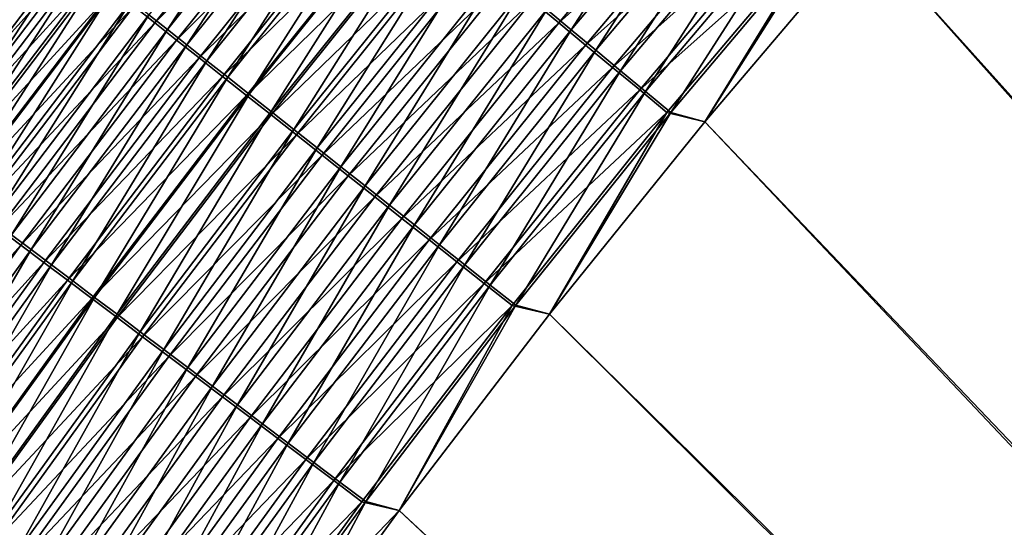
# Model space of a CAD drawing. Header units: metres. Extents: x -1 to 1402, y -1402 to 1.
# Tile 160 of 256: x 312 to 361, y -433 to -408. Entities that reach past the tile are written whole.
import ezdxf

# ---------------------------------------------------------------- set-up
doc = ezdxf.new("R2010")
doc.units = ezdxf.units.M

msp = doc.modelspace()

# ---------------------------------------------------------------- linework, layer by layer
at = {"layer": 'None0'}
for points in [[(353.804474, -403.657684, -503.477753), (361.934967, -394.551086, -503.477753), (623.399841, -706.274292, -503.477753)], [(361.935089, -394.551178, -500.477753), (353.804504, -403.657715, -500.477753), (626.394043, -706.461426, -500.477753)], [(326.408783, -397.73468, -490.237854), (318.439667, -407.685974, -490.265442), (319.35556, -408.410339, -491.377838)], [(326.408783, -397.73468, -490.237854), (319.35556, -408.410339, -491.377838), (327.308105, -398.480682, -491.353119)], [(317.69342, -407.260376, -493.598114), (326.690552, -398.134735, -494.721832), (318.730804, -408.080444, -494.745728)], [(318.730804, -408.080444, -494.745728), (326.690552, -398.134735, -494.721832), (327.749237, -399.012573, -495.810089)], [(339.293274, -408.422882, -499.5495), (346.087097, -397.945404, -499.141083), (338.086731, -407.422028, -499.144196)], [(339.293274, -408.422882, -499.5495), (347.272736, -398.974304, -499.547333), (346.087097, -397.945404, -499.141083)], [(327.308105, -398.480682, -491.353119), (319.35556, -408.410339, -491.377838), (320.310913, -409.165894, -492.434906)], [(327.308105, -398.480682, -491.353119), (320.310913, -409.165894, -492.434906), (328.246277, -399.258942, -492.412933)], [(338.686127, -408.080994, -502.469818), (337.376007, -406.99469, -502.029755), (346.674377, -398.616638, -502.467438)], [(338.686127, -408.080994, -502.469818), (346.674377, -398.616638, -502.467438), (347.975128, -399.744965, -502.829773)], [(318.730804, -408.080444, -494.745728), (327.749237, -399.012573, -495.810089), (319.808716, -408.932526, -495.831116)], [(319.808716, -408.932526, -495.831116), (327.749237, -399.012573, -495.810089), (328.84552, -399.92157, -496.833954)], [(340.512268, -409.434113, -499.882416), (347.272736, -398.974304, -499.547333), (339.293274, -408.422882, -499.5495)], [(340.512268, -409.434113, -499.882416), (348.470612, -400.013855, -499.881042), (347.272736, -398.974304, -499.547333)], [(328.246277, -399.258942, -492.412933), (320.310913, -409.165894, -492.434906), (321.303558, -409.950989, -493.434692)], [(328.246277, -399.258942, -492.412933), (321.303558, -409.950989, -493.434692), (329.221222, -400.067719, -493.415344)], [(328.84552, -399.92157, -496.833954), (320.924774, -409.814789, -496.852295), (319.808716, -408.932526, -495.831116)], [(329.977142, -400.859833, -497.791443), (320.924774, -409.814789, -496.852295), (328.84552, -399.92157, -496.833954)], [(329.221222, -400.067719, -493.415344), (321.303558, -409.950989, -493.434692), (322.33139, -410.763885, -494.375275)], [(329.221222, -400.067719, -493.415344), (322.33139, -410.763885, -494.375275), (330.230835, -400.905212, -494.358429)], [(340.009827, -409.178558, -502.831268), (338.686127, -408.080994, -502.469818), (347.975128, -399.744965, -502.829773)], [(347.975128, -399.744965, -502.829773), (349.285919, -400.881989, -503.11264), (340.009827, -409.178558, -502.831268)], [(341.740662, -410.453125, -500.142303), (348.470612, -400.013855, -499.881042), (340.512268, -409.434113, -499.882416)], [(341.740662, -410.453125, -500.142303), (349.677765, -401.061432, -500.141541), (348.470612, -400.013855, -499.881042)], [(322.076691, -410.725372, -497.807159), (320.924774, -409.814789, -496.852295), (329.977142, -400.859833, -497.791443)], [(329.977142, -400.859833, -497.791443), (331.141693, -401.825439, -498.68045), (322.076691, -410.725372, -497.807159)], [(330.230835, -400.905212, -494.358429), (322.33139, -410.763885, -494.375275), (323.392181, -411.602875, -495.254822)], [(330.230835, -400.905212, -494.358429), (323.392181, -411.602875, -495.254822), (331.272949, -401.769684, -495.240356)], [(349.285919, -400.881989, -503.11264), (341.343658, -410.284546, -503.113464), (340.009827, -409.178558, -502.831268)], [(341.343658, -410.284546, -503.113464), (349.285919, -400.881989, -503.11264), (350.603424, -402.024841, -503.315369)], [(342.975311, -411.477325, -500.328583), (349.677765, -401.061432, -500.141541), (341.740662, -410.453125, -500.142303)], [(342.975311, -411.477325, -500.328583), (350.891083, -402.114349, -500.328278), (349.677765, -401.061432, -500.141541)], [(331.141693, -401.825439, -498.68045), (323.262024, -411.662415, -498.693787), (322.076691, -410.725372, -497.807159)], [(323.262024, -411.662415, -498.693787), (331.141693, -401.825439, -498.68045), (332.336884, -402.816437, -499.499023)], [(331.272949, -401.769684, -495.240356), (323.392181, -411.602875, -495.254822), (324.483795, -412.466217, -496.071472)], [(331.272949, -401.769684, -495.240356), (324.483795, -412.466217, -496.071472), (332.345398, -402.659332, -496.059235)], [(342.684357, -411.396179, -503.315735), (341.343658, -410.284546, -503.113464), (350.603424, -402.024841, -503.315369)], [(350.603424, -402.024841, -503.315369), (351.924347, -403.170654, -503.437317), (342.684357, -411.396179, -503.315735)], [(344.213165, -412.50415, -500.440613), (350.891083, -402.114349, -500.328278), (342.975311, -411.477325, -500.328583)], [(344.213165, -412.50415, -500.440613), (352.107544, -403.170013, -500.440552), (350.891083, -402.114349, -500.328278)], [(303.887146, -412.86554, -484.095551), (311.733337, -402.54892, -484.037476), (312.432648, -403.101746, -485.547363)], [(312.247101, -402.788391, -478.187347), (311.814758, -402.446503, -476.667053), (304.400452, -413.088745, -478.251892)], [(332.345398, -402.659332, -496.059235), (324.483795, -412.466217, -496.071472), (325.604004, -413.352173, -496.823364)], [(333.446075, -403.572388, -496.813171), (332.345398, -402.659332, -496.059235), (325.604004, -413.352173, -496.823364)], [(303.887146, -412.86554, -484.095551), (312.432648, -403.101746, -485.547363), (304.600433, -413.401855, -485.601379)], [(304.400452, -413.088745, -478.251892), (304.897736, -413.46283, -479.741638), (312.247101, -402.788391, -478.187347)], [(304.600433, -413.401855, -485.601379), (312.432648, -403.101746, -485.547363), (313.185699, -403.696991, -487.013916)], [(304.897736, -413.46283, -479.741638), (312.733795, -403.173309, -479.680786), (312.247101, -402.788391, -478.187347)], [(324.478424, -412.623993, -499.510101), (323.262024, -411.662415, -498.693787), (332.336884, -402.816437, -499.499023)], [(332.336884, -402.816437, -499.499023), (333.560364, -403.830902, -500.245087), (324.478424, -412.623993, -499.510101)], [(312.733795, -403.173309, -479.680786), (304.897736, -413.46283, -479.741638), (305.449341, -413.877777, -481.200531)], [(313.274017, -403.600555, -481.143402), (312.733795, -403.173309, -479.680786), (305.449341, -413.877777, -481.200531)], [(305.449341, -413.877777, -481.200531), (306.054321, -414.332855, -482.624908), (313.274017, -403.600555, -481.143402)], [(306.054321, -414.332855, -482.624908), (313.866913, -404.069458, -482.571503), (313.274017, -403.600555, -481.143402)], [(326.750671, -414.259094, -497.508667), (333.446075, -403.572388, -496.813171), (325.604004, -413.352173, -496.823364)], [(326.750671, -414.259094, -497.508667), (334.572845, -404.50708, -497.500366), (333.446075, -403.572388, -496.813171)], [(351.924347, -403.170654, -503.437317), (344.028473, -412.510681, -503.437378), (342.684357, -411.396179, -503.315735)], [(351.924347, -403.170654, -503.437317), (345.901703, -412.962585, -503.477753), (344.028473, -412.510681, -503.437378)], [(345.901642, -412.962494, -500.477753), (352.107544, -403.170013, -500.440552), (344.213165, -412.50415, -500.440613)], [(345.901642, -412.962494, -500.477753), (353.804504, -403.657715, -500.477753), (352.107544, -403.170013, -500.440552)], [(353.804474, -403.657684, -503.477753), (345.901703, -412.962585, -503.477753), (351.924347, -403.170654, -503.437317)], [(304.600433, -413.401855, -485.601379), (313.185699, -403.696991, -487.013916), (305.368195, -413.979095, -487.063934)], [(305.368195, -413.979095, -487.063934), (313.185699, -403.696991, -487.013916), (313.990631, -404.333313, -488.434296)], [(313.866913, -404.069458, -482.571503), (306.054321, -414.332855, -482.624908), (306.711182, -414.826965, -484.011963)], [(314.510895, -404.578766, -483.96225), (313.866913, -404.069458, -482.571503), (306.711182, -414.826965, -484.011963)], [(333.560364, -403.830902, -500.245087), (325.723572, -413.608307, -500.254089), (324.478424, -412.623993, -499.510101)], [(325.723572, -413.608307, -500.254089), (333.560364, -403.830902, -500.245087), (334.809845, -404.866913, -500.916595)], [(626.394043, -706.461426, -500.477753), (353.804504, -403.657715, -500.477753), (345.901642, -412.962494, -500.477753)], [(623.399841, -706.274292, -503.477753), (345.901703, -412.962585, -503.477753), (353.804474, -403.657684, -503.477753)], [(305.368195, -413.979095, -487.063934), (313.990631, -404.333313, -488.434296), (306.188599, -414.595917, -488.480377)], [(306.188599, -414.595917, -488.480377), (313.990631, -404.333313, -488.434296), (314.845673, -405.009216, -489.805725)], [(314.510895, -404.578766, -483.96225), (306.711182, -414.826965, -484.011963), (307.418213, -415.358826, -485.359131)], [(315.204346, -405.127197, -485.31308), (314.510895, -404.578766, -483.96225), (307.418213, -415.358826, -485.359131)], [(327.921631, -415.185181, -498.125488), (334.572845, -404.50708, -497.500366), (326.750671, -414.259094, -497.508667)], [(327.921631, -415.185181, -498.125488), (335.723511, -405.461609, -498.118896), (334.572845, -404.50708, -497.500366)], [(306.188599, -414.595917, -488.480377), (314.845673, -405.009216, -489.805725), (307.059814, -415.250946, -489.8479)], [(307.059814, -415.250946, -489.8479), (314.845673, -405.009216, -489.805725), (315.749023, -405.723328, -491.125366)], [(326.995056, -414.613434, -500.923767), (325.723572, -413.608307, -500.254089), (334.809845, -404.866913, -500.916595)], [(326.995056, -414.613434, -500.923767), (334.809845, -404.866913, -500.916595), (336.082794, -405.922394, -501.51181)], [(315.204346, -405.127197, -485.31308), (307.418213, -415.358826, -485.359131), (308.173706, -415.927155, -486.663818)], [(315.945618, -405.71347, -486.621429), (315.204346, -405.127197, -485.31308), (308.173706, -415.927155, -486.663818)], [(329.114502, -416.128632, -498.67215), (335.723511, -405.461609, -498.118896), (327.921631, -415.185181, -498.125488)], [(329.114502, -416.128632, -498.67215), (336.895782, -406.434052, -498.667114), (335.723511, -405.461609, -498.118896)], [(307.059814, -415.250946, -489.8479), (315.749023, -405.723328, -491.125366), (307.980011, -415.94281, -491.163757)], [(307.980011, -415.94281, -491.163757), (315.749023, -405.723328, -491.125366), (316.698883, -406.474182, -492.390442)], [(308.173706, -415.927155, -486.663818), (308.976013, -416.53067, -487.923462), (315.945618, -405.71347, -486.621429)], [(308.976013, -416.53067, -487.923462), (316.733032, -406.336212, -487.884644), (315.945618, -405.71347, -486.621429)], [(328.290344, -415.63739, -501.517303), (326.995056, -414.613434, -500.923767), (336.082794, -405.922394, -501.51181)], [(328.290344, -415.63739, -501.517303), (336.082794, -405.922394, -501.51181), (337.376007, -406.99469, -502.029755)], [(307.980011, -415.94281, -491.163757), (316.698883, -406.474182, -492.390442), (308.947357, -416.670135, -492.42514)], [(308.947357, -416.670135, -492.42514), (316.698883, -406.474182, -492.390442), (317.69342, -407.260376, -493.598114)], [(316.733032, -406.336212, -487.884644), (308.976013, -416.53067, -487.923462), (309.823456, -417.168152, -489.135498)], [(317.564941, -406.994141, -489.100189), (316.733032, -406.336212, -487.884644), (309.823456, -417.168152, -489.135498)], [(330.326324, -417.087067, -499.147919), (336.895782, -406.434052, -498.667114), (329.114502, -416.128632, -498.67215)], [(330.326324, -417.087067, -499.147919), (338.086731, -407.422028, -499.144196), (336.895782, -406.434052, -498.667114)], [(317.564941, -406.994141, -489.100189), (309.823456, -417.168152, -489.135498), (310.714294, -417.838287, -490.297363)], [(318.439667, -407.685974, -490.265442), (317.564941, -406.994141, -489.100189), (310.714294, -417.838287, -490.297363)], [(329.606201, -416.677612, -502.033813), (328.290344, -415.63739, -501.517303), (337.376007, -406.99469, -502.029755)], [(329.606201, -416.677612, -502.033813), (337.376007, -406.99469, -502.029755), (338.686127, -408.080994, -502.469818)], [(308.947357, -416.670135, -492.42514), (317.69342, -407.260376, -493.598114), (309.960052, -417.431549, -493.629211)], [(309.960052, -417.431549, -493.629211), (317.69342, -407.260376, -493.598114), (318.730804, -408.080444, -494.745728)], [(331.553925, -418.057983, -499.552063), (338.086731, -407.422028, -499.144196), (330.326324, -417.087067, -499.147919)], [(331.553925, -418.057983, -499.552063), (339.293274, -408.422882, -499.5495), (338.086731, -407.422028, -499.144196)], [(318.439667, -407.685974, -490.265442), (310.714294, -417.838287, -490.297363), (311.646912, -418.539825, -491.406464)], [(318.439667, -407.685974, -490.265442), (311.646912, -418.539825, -491.406464), (319.35556, -408.410339, -491.377838)], [(309.960052, -417.431549, -493.629211), (318.730804, -408.080444, -494.745728), (311.016174, -418.225586, -494.773376)], [(311.016174, -418.225586, -494.773376), (318.730804, -408.080444, -494.745728), (319.808716, -408.932526, -495.831116)], [(319.35556, -408.410339, -491.377838), (311.646912, -418.539825, -491.406464), (312.619476, -419.271423, -492.460358)], [(319.35556, -408.410339, -491.377838), (312.619476, -419.271423, -492.460358), (320.310913, -409.165894, -492.434906)], [(330.93924, -417.731384, -502.472626), (329.606201, -416.677612, -502.033813), (338.686127, -408.080994, -502.469818)], [(330.93924, -417.731384, -502.472626), (338.686127, -408.080994, -502.469818), (340.009827, -409.178558, -502.831268)], [(332.79422, -419.03891, -499.884064), (339.293274, -408.422882, -499.5495), (331.553925, -418.057983, -499.552063)], [(332.79422, -419.03891, -499.884064), (340.512268, -409.434113, -499.882416), (339.293274, -408.422882, -499.5495)], [(319.808716, -408.932526, -495.831116), (312.113373, -419.050537, -495.855469), (311.016174, -418.225586, -494.773376)], [(320.924774, -409.814789, -496.852295), (312.113373, -419.050537, -495.855469), (319.808716, -408.932526, -495.831116)], [(320.310913, -409.165894, -492.434906), (312.619476, -419.271423, -492.460358), (313.629913, -420.031525, -493.457062)], [(320.310913, -409.165894, -492.434906), (313.629913, -420.031525, -493.457062), (321.303558, -409.950989, -493.434692)], [(332.286011, -418.796021, -502.833069), (330.93924, -417.731384, -502.472626), (340.009827, -409.178558, -502.831268)], [(340.009827, -409.178558, -502.831268), (341.343658, -410.284546, -503.113464), (332.286011, -418.796021, -502.833069)], [(334.044006, -420.027374, -500.14325), (340.512268, -409.434113, -499.882416), (332.79422, -419.03891, -499.884064)], [(334.044006, -420.027374, -500.14325), (341.740662, -410.453125, -500.142303), (340.512268, -409.434113, -499.882416)], [(320.924774, -409.814789, -496.852295), (313.249268, -419.904602, -496.873474), (312.113373, -419.050537, -495.855469)], [(313.249268, -419.904602, -496.873474), (320.924774, -409.814789, -496.852295), (322.076691, -410.725372, -497.807159)], [(321.303558, -409.950989, -493.434692), (313.629913, -420.031525, -493.457062), (314.676025, -420.81842, -494.394745)], [(321.303558, -409.950989, -493.434692), (314.676025, -420.81842, -494.394745), (322.33139, -410.763885, -494.375275)], [(341.343658, -410.284546, -503.113464), (333.643127, -419.868835, -503.114471), (332.286011, -418.796021, -502.833069)], [(333.643127, -419.868835, -503.114471), (341.343658, -410.284546, -503.113464), (342.684357, -411.396179, -503.315735)], [(314.421478, -420.785919, -497.825378), (313.249268, -419.904602, -496.873474), (322.076691, -410.725372, -497.807159)], [(322.076691, -410.725372, -497.807159), (323.262024, -411.662415, -498.693787), (314.421478, -420.785919, -497.825378)], [(322.33139, -410.763885, -494.375275), (314.676025, -420.81842, -494.394745), (315.755524, -421.630493, -495.271545)], [(322.33139, -410.763885, -494.375275), (315.755524, -421.630493, -495.271545), (323.392181, -411.602875, -495.254822)], [(335.300171, -421.020874, -500.32901), (341.740662, -410.453125, -500.142303), (334.044006, -420.027374, -500.14325)], [(335.300171, -421.020874, -500.32901), (342.975311, -411.477325, -500.328583), (341.740662, -410.453125, -500.142303)], [(335.007141, -420.947113, -503.316193), (333.643127, -419.868835, -503.114471), (342.684357, -411.396179, -503.315735)], [(342.684357, -411.396179, -503.315735), (344.028473, -412.510681, -503.437378), (335.007141, -420.947113, -503.316193)], [(323.262024, -411.662415, -498.693787), (315.627625, -421.69278, -498.709198), (314.421478, -420.785919, -497.825378)], [(315.627625, -421.69278, -498.709198), (323.262024, -411.662415, -498.693787), (324.478424, -412.623993, -499.510101)], [(323.392181, -411.602875, -495.254822), (315.755524, -421.630493, -495.271545), (316.866302, -422.466034, -496.085663)], [(323.392181, -411.602875, -495.254822), (316.866302, -422.466034, -496.085663), (324.483795, -412.466217, -496.071472)], [(336.55954, -422.016937, -500.440704), (342.975311, -411.477325, -500.328583), (335.300171, -421.020874, -500.32901)], [(336.55954, -422.016937, -500.440704), (344.213165, -412.50415, -500.440613), (342.975311, -411.477325, -500.328583)], [(316.865265, -422.623322, -499.522919), (315.627625, -421.69278, -498.709198), (324.478424, -412.623993, -499.510101)], [(324.478424, -412.623993, -499.510101), (325.723572, -413.608307, -500.254089), (316.865265, -422.623322, -499.522919)], [(324.483795, -412.466217, -496.071472), (316.866302, -422.466034, -496.085663), (318.006073, -423.323425, -496.835175)], [(325.604004, -413.352173, -496.823364), (324.483795, -412.466217, -496.071472), (318.006073, -423.323425, -496.835175)], [(344.028473, -412.510681, -503.437378), (336.374664, -422.028168, -503.4375), (335.007141, -420.947113, -503.316193)], [(344.028473, -412.510681, -503.437378), (338.233307, -422.461365, -503.477753), (336.374664, -422.028168, -503.4375)], [(338.233185, -422.461212, -500.477753), (344.213165, -412.50415, -500.440613), (336.55954, -422.016937, -500.440704)], [(338.233185, -422.461212, -500.477753), (345.901642, -412.962494, -500.477753), (344.213165, -412.50415, -500.440613)], [(345.901703, -412.962585, -503.477753), (338.233307, -422.461365, -503.477753), (344.028473, -412.510681, -503.437378)], [(319.172638, -424.200989, -497.51828), (325.604004, -413.352173, -496.823364), (318.006073, -423.323425, -496.835175)], [(319.172638, -424.200989, -497.51828), (326.750671, -414.259094, -497.508667), (325.604004, -413.352173, -496.823364)], [(345.901642, -412.962494, -500.477753), (338.233185, -422.461212, -500.477753), (626.394043, -706.461426, -500.477753)], [(338.233307, -422.461365, -503.477753), (345.901703, -412.962585, -503.477753), (623.399841, -706.274292, -503.477753)], [(325.723572, -413.608307, -500.254089), (318.131989, -423.575745, -500.264557), (316.865265, -422.623322, -499.522919)], [(318.131989, -423.575745, -500.264557), (325.723572, -413.608307, -500.254089), (326.995056, -414.613434, -500.923767)], [(320.363831, -425.097046, -498.133118), (326.750671, -414.259094, -497.508667), (319.172638, -424.200989, -497.51828)], [(320.363831, -425.097046, -498.133118), (327.921631, -415.185181, -498.125488), (326.750671, -414.259094, -497.508667)], [(319.425476, -424.548248, -500.932068), (318.131989, -423.575745, -500.264557), (326.995056, -414.613434, -500.923767)], [(319.425476, -424.548248, -500.932068), (326.995056, -414.613434, -500.923767), (328.290344, -415.63739, -501.517303)], [(321.57724, -426.009827, -498.67804), (327.921631, -415.185181, -498.125488), (320.363831, -425.097046, -498.133118)], [(321.57724, -426.009827, -498.67804), (329.114502, -416.128632, -498.67215), (327.921631, -415.185181, -498.125488)], [(320.743073, -425.53891, -501.523682), (319.425476, -424.548248, -500.932068), (328.290344, -415.63739, -501.517303)], [(320.743073, -425.53891, -501.523682), (328.290344, -415.63739, -501.517303), (329.606201, -416.677612, -502.033813)], [(322.809875, -426.937073, -499.152222), (329.114502, -416.128632, -498.67215), (321.57724, -426.009827, -498.67804)], [(322.809875, -426.937073, -499.152222), (330.326324, -417.087067, -499.147919), (329.114502, -416.128632, -498.67215)], [(322.081512, -426.545258, -502.038513), (320.743073, -425.53891, -501.523682), (329.606201, -416.677612, -502.033813)], [(322.081512, -426.545258, -502.038513), (329.606201, -416.677612, -502.033813), (330.93924, -417.731384, -502.472626)], [(324.058533, -427.876343, -499.555084), (330.326324, -417.087067, -499.147919), (322.809875, -426.937073, -499.152222)], [(324.058533, -427.876343, -499.555084), (331.553925, -418.057983, -499.552063), (330.326324, -417.087067, -499.147919)], [(323.437378, -427.564667, -502.475922), (322.081512, -426.545258, -502.038513), (330.93924, -417.731384, -502.472626)], [(323.437378, -427.564667, -502.475922), (330.93924, -417.731384, -502.472626), (332.286011, -418.796021, -502.833069)], [(325.320007, -428.825287, -499.885986), (331.553925, -418.057983, -499.552063), (324.058533, -427.876343, -499.555084)], [(325.320007, -428.825287, -499.885986), (332.79422, -419.03891, -499.884064), (331.553925, -418.057983, -499.552063)], [(312.113373, -419.050537, -495.855469), (303.552612, -428.56488, -494.804749), (311.016174, -418.225586, -494.773376)], [(311.646912, -418.539825, -491.406464), (305.177979, -429.570251, -492.489227), (312.619476, -419.271423, -492.460358)], [(304.669006, -429.36142, -495.883087), (303.552612, -428.56488, -494.804749), (312.113373, -419.050537, -495.855469)], [(312.113373, -419.050537, -495.855469), (313.249268, -419.904602, -496.873474), (304.669006, -429.36142, -495.883087)], [(324.807159, -428.594543, -502.835175), (323.437378, -427.564667, -502.475922), (332.286011, -418.796021, -502.833069)], [(332.286011, -418.796021, -502.833069), (333.643127, -419.868835, -503.114471), (324.807159, -428.594543, -502.835175)], [(326.591125, -429.781494, -500.144318), (332.79422, -419.03891, -499.884064), (325.320007, -428.825287, -499.885986)], [(326.591125, -429.781494, -500.144318), (334.044006, -420.027374, -500.14325), (332.79422, -419.03891, -499.884064)], [(312.619476, -419.271423, -492.460358), (305.177979, -429.570251, -492.489227), (306.206055, -430.304199, -493.482483)], [(312.619476, -419.271423, -492.460358), (306.206055, -430.304199, -493.482483), (313.629913, -420.031525, -493.457062)], [(313.249268, -419.904602, -496.873474), (305.824585, -430.185974, -496.897522), (304.669006, -429.36142, -495.883087)], [(305.824585, -430.185974, -496.897522), (313.249268, -419.904602, -496.873474), (314.421478, -420.785919, -497.825378)], [(313.629913, -420.031525, -493.457062), (306.206055, -430.304199, -493.482483), (307.270264, -431.063934, -494.41687)], [(313.629913, -420.031525, -493.457062), (307.270264, -431.063934, -494.41687), (314.676025, -420.81842, -494.394745)], [(333.643127, -419.868835, -503.114471), (326.187408, -429.632324, -503.115662), (324.807159, -428.594543, -502.835175)], [(326.187408, -429.632324, -503.115662), (333.643127, -419.868835, -503.114471), (335.007141, -420.947113, -503.316193)], [(327.868683, -430.742523, -500.329468), (334.044006, -420.027374, -500.14325), (326.591125, -429.781494, -500.144318)], [(327.868683, -430.742523, -500.329468), (335.300171, -421.020874, -500.32901), (334.044006, -420.027374, -500.14325)], [(307.016937, -431.036743, -497.846069), (305.824585, -430.185974, -496.897522), (314.421478, -420.785919, -497.825378)], [(314.421478, -420.785919, -497.825378), (315.627625, -421.69278, -498.709198), (307.016937, -431.036743, -497.846069)], [(314.676025, -420.81842, -494.394745), (307.270264, -431.063934, -494.41687), (308.368347, -431.847839, -495.290588)], [(314.676025, -420.81842, -494.394745), (308.368347, -431.847839, -495.290588), (315.755524, -421.630493, -495.271545)], [(327.574677, -430.675354, -503.316711), (326.187408, -429.632324, -503.115662), (335.007141, -420.947113, -503.316193)], [(335.007141, -420.947113, -503.316193), (336.374664, -422.028168, -503.4375), (327.574677, -430.675354, -503.316711)], [(329.149536, -431.706024, -500.440826), (335.300171, -421.020874, -500.32901), (327.868683, -430.742523, -500.329468)], [(329.149536, -431.706024, -500.440826), (336.55954, -422.016937, -500.440704), (335.300171, -421.020874, -500.32901)], [(315.627625, -421.69278, -498.709198), (308.243622, -431.912018, -498.726715), (307.016937, -431.036743, -497.846069)], [(308.243622, -431.912018, -498.726715), (315.627625, -421.69278, -498.709198), (316.865265, -422.623322, -499.522919)], [(315.755524, -421.630493, -495.271545), (308.368347, -431.847839, -495.290588), (309.498077, -432.654297, -496.101776)], [(315.755524, -421.630493, -495.271545), (309.498077, -432.654297, -496.101776), (316.866302, -422.466034, -496.085663)], [(336.374664, -422.028168, -503.4375), (328.965485, -431.721069, -503.437622), (327.574677, -430.675354, -503.316711)], [(336.374664, -422.028168, -503.4375), (330.803833, -432.148071, -503.477753), (328.965485, -431.721069, -503.437622)], [(330.803711, -432.147919, -500.477753), (336.55954, -422.016937, -500.440704), (329.149536, -431.706024, -500.440826)], [(330.803711, -432.147919, -500.477753), (338.233185, -422.461212, -500.477753), (336.55954, -422.016937, -500.440704)], [(338.233307, -422.461365, -503.477753), (330.803833, -432.148071, -503.477753), (336.374664, -422.028168, -503.4375)], [(316.866302, -422.466034, -496.085663), (309.498077, -432.654297, -496.101776), (310.657166, -433.481781, -496.848572)], [(318.006073, -423.323425, -496.835175), (316.866302, -422.466034, -496.085663), (310.657166, -433.481781, -496.848572)], [(338.233185, -422.461212, -500.477753), (330.803711, -432.147919, -500.477753), (626.394043, -706.461426, -500.477753)], [(330.803833, -432.148071, -503.477753), (338.233307, -422.461365, -503.477753), (623.399841, -706.274292, -503.477753)], [(309.502258, -432.810059, -499.537506), (308.243622, -431.912018, -498.726715), (316.865265, -422.623322, -499.522919)], [(316.865265, -422.623322, -499.522919), (318.131989, -423.575745, -500.264557), (309.502258, -432.810059, -499.537506)], [(311.843445, -434.328644, -497.529205), (318.006073, -423.323425, -496.835175), (310.657166, -433.481781, -496.848572)], [(311.843445, -434.328644, -497.529205), (319.172638, -424.200989, -497.51828), (318.006073, -423.323425, -496.835175)], [(318.131989, -423.575745, -500.264557), (310.790375, -433.729156, -500.276428), (309.502258, -432.810059, -499.537506)], [(310.790375, -433.729156, -500.276428), (318.131989, -423.575745, -500.264557), (319.425476, -424.548248, -500.932068)], [(313.054626, -435.193268, -498.141785), (319.172638, -424.200989, -497.51828), (311.843445, -434.328644, -497.529205)], [(313.054626, -435.193268, -498.141785), (320.363831, -425.097046, -498.133118), (319.172638, -424.200989, -497.51828)], [(312.10553, -434.667542, -500.941498), (310.790375, -433.729156, -500.276428), (319.425476, -424.548248, -500.932068)], [(312.10553, -434.667542, -500.941498), (319.425476, -424.548248, -500.932068), (320.743073, -425.53891, -501.523682)], [(314.28833, -436.074005, -498.684723), (320.363831, -425.097046, -498.133118), (313.054626, -435.193268, -498.141785)], [(314.28833, -436.074005, -498.684723), (321.57724, -426.009827, -498.67804), (320.363831, -425.097046, -498.133118)], [(313.445129, -435.623383, -501.530945), (312.10553, -434.667542, -500.941498), (320.743073, -425.53891, -501.523682)], [(313.445129, -435.623383, -501.530945), (320.743073, -425.53891, -501.523682), (322.081512, -426.545258, -502.038513)], [(315.541473, -436.968597, -499.157166), (321.57724, -426.009827, -498.67804), (314.28833, -436.074005, -498.684723)], [(315.541473, -436.968597, -499.157166), (322.809875, -426.937073, -499.152222), (321.57724, -426.009827, -498.67804)], [(314.805847, -436.594269, -502.043884), (313.445129, -435.623383, -501.530945), (322.081512, -426.545258, -502.038513)], [(314.805847, -436.594269, -502.043884), (322.081512, -426.545258, -502.038513), (323.437378, -427.564667, -502.475922)], [(316.810822, -437.874786, -499.558533), (322.809875, -426.937073, -499.152222), (315.541473, -436.968597, -499.157166)], [(316.810822, -437.874786, -499.558533), (324.058533, -427.876343, -499.555084), (322.809875, -426.937073, -499.152222)], [(316.184204, -437.577759, -502.479645), (314.805847, -436.594269, -502.043884), (323.437378, -427.564667, -502.475922)], [(316.184204, -437.577759, -502.479645), (323.437378, -427.564667, -502.475922), (324.807159, -428.594543, -502.835175)], [(318.093201, -438.790222, -499.888214), (324.058533, -427.876343, -499.555084), (316.810822, -437.874786, -499.558533)], [(318.093201, -438.790222, -499.888214), (325.320007, -428.825287, -499.885986), (324.058533, -427.876343, -499.555084)], [(317.57666, -438.571289, -502.837585), (316.184204, -437.577759, -502.479645), (324.807159, -428.594543, -502.835175)], [(324.807159, -428.594543, -502.835175), (326.187408, -429.632324, -503.115662), (317.57666, -438.571289, -502.837585)], [(319.385315, -439.712677, -500.145569), (325.320007, -428.825287, -499.885986), (318.093201, -438.790222, -499.888214)], [(319.385315, -439.712677, -500.145569), (326.591125, -429.781494, -500.144318), (325.320007, -428.825287, -499.885986)], [(326.187408, -429.632324, -503.115662), (318.979706, -439.572388, -503.117035), (317.57666, -438.571289, -502.837585)], [(318.979706, -439.572388, -503.117035), (326.187408, -429.632324, -503.115662), (327.574677, -430.675354, -503.316711)], [(320.68399, -440.639771, -500.330017), (326.591125, -429.781494, -500.144318), (319.385315, -439.712677, -500.145569)], [(320.68399, -440.639771, -500.330017), (327.868683, -430.742523, -500.329468), (326.591125, -429.781494, -500.144318)], [(320.389862, -440.578552, -503.317291), (318.979706, -439.572388, -503.117035), (327.574677, -430.675354, -503.316711)], [(327.574677, -430.675354, -503.316711), (328.965485, -431.721069, -503.437622), (320.389862, -440.578552, -503.317291)], [(321.985962, -441.569214, -500.440948), (327.868683, -430.742523, -500.329468), (320.68399, -440.639771, -500.330017)], [(321.985962, -441.569214, -500.440948), (329.149536, -431.706024, -500.440826), (327.868683, -430.742523, -500.329468)], [(328.965485, -431.721069, -503.437622), (321.803619, -441.587311, -503.437775), (320.389862, -440.578552, -503.317291)], [(330.803833, -432.148071, -503.477753), (321.803619, -441.587311, -503.437775), (328.965485, -431.721069, -503.437622)], [(323.617615, -442.016541, -500.477753), (329.149536, -431.706024, -500.440826), (321.985962, -441.569214, -500.440948)], [(323.617615, -442.016541, -500.477753), (330.803711, -432.147919, -500.477753), (329.149536, -431.706024, -500.440826)], [(330.803833, -432.148071, -503.477753), (323.617737, -442.016693, -503.477753), (321.803619, -441.587311, -503.437775)], [(626.394043, -706.461426, -500.477753), (330.803711, -432.147919, -500.477753), (323.617615, -442.016541, -500.477753)], [(623.399841, -706.274292, -503.477753), (323.617737, -442.016693, -503.477753), (330.803833, -432.148071, -503.477753)]]:
    msp.add_3dface(points, dxfattribs=at)

doc.saveas('drawing.dxf')
